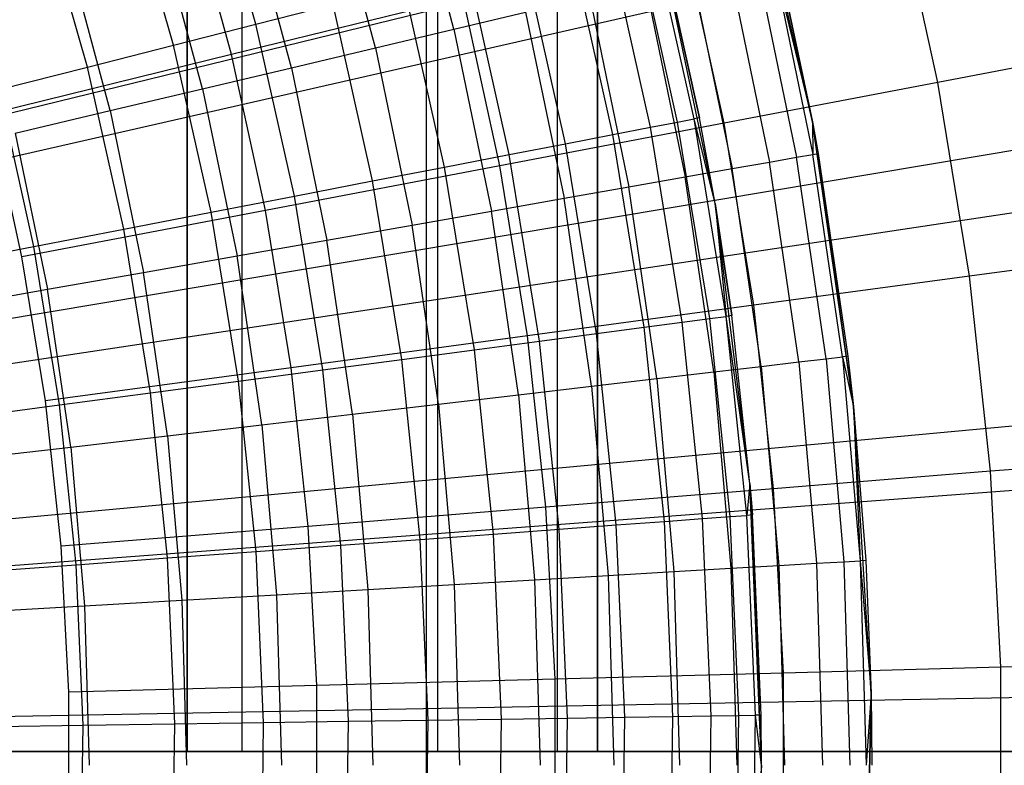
# Model space of a CAD drawing. Extents: x 0.1 to 20.1, y -10 to 10.
# Tile 91 of 127: x 11.313 to 11.76, y 0 to 0.339. Entities that reach past the tile are written whole.
import ezdxf

# ---------------------------------------------------------------- set-up
doc = ezdxf.new("R2010")
doc.units = 0
doc.header["$LTSCALE"] = 2.54
doc.layers.get('0').update_dxf_attribs({"linetype": 'CONTINUOUS'})

# ---------------------------------------------------------------- blocks, each defined once
blk = doc.blocks.new('DROPS_COLOR_E_STL')
at = {"color": 0}
for p, q in [((10.97415, 0.21414, 14.69615), (19.81281, 2.37935, 1.7)), ((10.97415, 0.21414, 14.69615), (19.81281, 2.37935, 1.7)), ((19.75406, 2.20348, 1.7), (10.93683, 0.191, 14.61615)), ((19.75406, 2.20348, 1.7), (10.93683, 0.191, 14.61615)), ((10.98758, 0.149, 14.69615), (19.96201, 1.65554, 1.7)), ((10.98758, 0.149, 14.69615), (19.96201, 1.65554, 1.7)), ((19.89174, 1.47587, 1.7), (10.94877, 0.12793, 14.61615)), ((19.89174, 1.47587, 1.7), (10.94877, 0.12793, 14.61615)), ((10.99616, 0.08304, 14.69615), (20.05734, 0.92268, 1.7)), ((10.99616, 0.08304, 14.69615), (20.05734, 0.92268, 1.7)), ((11.49786, -0.9, 26.2401), (11.49786, 0.9, 26.2401)), ((11.49786, -0.9, 26.2401), (11.49786, 0.9, 26.2401)), ((11.49786, -0.9, 18.7445), (11.49786, 0.9, 18.7445)), ((11.49786, -0.9, 18.7445), (11.49786, 0.9, 18.7445)), ((11.3893, 0.8062, 29.73915), (11.3893, 0.0062, 29.73915)), ((11.3893, 0.8062, 29.73915), (11.3893, 0.0062, 29.73915)), ((11.3893, 0.0062, 49.39841), (11.3893, 0.8062, 49.39841)), ((11.3893, 0.0062, 49.39841), (11.3893, 0.8062, 49.39841)), ((11.41416, 0.0062, 33.89674), (11.41416, 0.8062, 33.89674)), ((11.41416, 0.0062, 33.89674), (11.41416, 0.8062, 33.89674)), ((11.41416, 0.0062, 45.24082), (11.41416, 0.8062, 45.24082)), ((11.41416, 0.0062, 45.24082), (11.41416, 0.8062, 45.24082)), ((11.50305, 0.0062, 34.11134), (11.50305, 0.8062, 34.11134)), ((11.50305, 0.0062, 34.11134), (11.50305, 0.8062, 34.11134)), ((11.50305, 0.0062, 45.02621), (11.50305, 0.8062, 45.02621)), ((11.50305, 0.0062, 45.02621), (11.50305, 0.8062, 45.02621)), ((11.55727, 0.0062, 34.33721), (11.55727, 0.8062, 34.33721)), ((11.55727, 0.0062, 34.33721), (11.55727, 0.8062, 34.33721)), ((11.55727, 0.0062, 44.80035), (11.55727, 0.8062, 44.80035)), ((11.55727, 0.0062, 44.80035), (11.55727, 0.8062, 44.80035)), ((11.5755, 0.0062, 34.56878), (11.5755, 0.8062, 34.56878)), ((11.5755, 0.8062, 44.56878), (11.5755, 0.0062, 44.56878)), ((11.5755, 0.0062, 34.56878), (11.5755, 0.8062, 34.56878)), ((11.5755, 0.8062, 44.56878), (11.5755, 0.0062, 44.56878)), ((19.97465, 0.74, 1.7), (10.95595, 0.06414, 14.61615)), ((19.97465, 0.74, 1.7), (10.95595, 0.06414, 14.61615)), ((11.51033, 0.33425, 13.26145), (11.48851, 0.41569, 13.26145)), ((11.51033, 0.33425, 13.26145), (11.48851, 0.41569, 13.26145)), ((11.67311, 0.29211, 9.34871), (11.64406, 0.41936, 9.34871)), ((11.67311, 0.29211, 9.34871), (11.64406, 0.41936, 9.34871)), ((11.42044, 0.33655, 13.25862), (11.39841, 0.41347, 13.25862)), ((11.42044, 0.33655, 13.25862), (11.39841, 0.41347, 13.25862)), ((11.47473, 0.32582, 13.2874), (11.45346, 0.4052, 13.2874)), ((11.47473, 0.32582, 13.2874), (11.45346, 0.4052, 13.2874)), ((11.38309, 0.32703, 13.27597), (11.36169, 0.40177, 13.27597)), ((11.38309, 0.32703, 13.27597), (11.36169, 0.40177, 13.27597)), ((11.43653, 0.31676, 13.3091), (11.41585, 0.39394, 13.3091)), ((11.43653, 0.31676, 13.3091), (11.41585, 0.39394, 13.3091)), ((11.73001, 0.31003, 8.51436), (11.71102, 0.39708, 8.51436)), ((11.73001, 0.31003, 8.51436), (11.71102, 0.39708, 8.51436)), ((11.34399, 0.31707, 13.28854), (11.32324, 0.38953, 13.28854)), ((11.34399, 0.31707, 13.28854), (11.32324, 0.38953, 13.28854)), ((11.40938, 0.32273, 8.79935), (11.39017, 0.39255, 8.79935)), ((11.40938, 0.32273, 8.79935), (11.39017, 0.39255, 8.79935)), ((11.3962, 0.30721, 13.32627), (11.37615, 0.38205, 13.32627)), ((11.3962, 0.30721, 13.32627), (11.37615, 0.38205, 13.32627)), ((11.61187, 0.29209, 13.03248), (11.59212, 0.38031, 13.03248)), ((11.61187, 0.29209, 13.03248), (11.59212, 0.38031, 13.03248)), ((11.61935, 0.29353, 12.9909), (11.59951, 0.38219, 12.9909)), ((11.61935, 0.29353, 12.9909), (11.59951, 0.38219, 12.9909)), ((11.62186, 0.29402, 12.94871), (11.60198, 0.38282, 12.94871)), ((11.62186, 0.29402, 12.94871), (11.60198, 0.38282, 12.94871)), ((11.62886, 0.25512, 9.34871), (11.60257, 0.3805, 9.34871)), ((11.60257, 0.3805, 9.34871), (11.62186, 0.29402, 12.94871)), ((11.60257, 0.3805, 9.34871), (11.62186, 0.29402, 12.94871)), ((11.62886, 0.25512, 9.34871), (11.60257, 0.3805, 9.34871)), ((11.59953, 0.2897, 13.07283), (11.57994, 0.37721, 13.07283)), ((11.59953, 0.2897, 13.07283), (11.57994, 0.37721, 13.07283)), ((11.5825, 0.28641, 13.11137), (11.56313, 0.37292, 13.11137)), ((11.5825, 0.28641, 13.11137), (11.56313, 0.37292, 13.11137)), ((11.63297, 0.29158, 8.61447), (11.61511, 0.37344, 8.61447)), ((11.63297, 0.29158, 8.61447), (11.61511, 0.37344, 8.61447)), ((11.35426, 0.29727, 13.33869), (11.33486, 0.36969, 13.33869)), ((11.35426, 0.29727, 13.33869), (11.33486, 0.36969, 13.33869)), ((11.56103, 0.28226, 13.14754), (11.54194, 0.36752, 13.14754)), ((11.56103, 0.28226, 13.14754), (11.54194, 0.36752, 13.14754)), ((11.64711, 0.36667, 13.03772), (11.66582, 0.2761, 13.03772)), ((11.64711, 0.36667, 13.03772), (11.66582, 0.2761, 13.03772)), ((11.65442, 0.36841, 12.9935), (11.67311, 0.29211, 12.94871)), ((11.65442, 0.36841, 12.9935), (11.67311, 0.29211, 12.94871)), ((11.65442, 0.36841, 12.9935), (11.67321, 0.2774, 12.9935)), ((11.65442, 0.36841, 12.9935), (11.67321, 0.2774, 12.9935)), ((11.67311, 0.29211, 9.34871), (11.65687, 0.36899, 12.94871)), ((11.65687, 0.36899, 12.94871), (11.67311, 0.29211, 12.94871)), ((11.67311, 0.29211, 9.34871), (11.65687, 0.36899, 12.94871)), ((11.65687, 0.36899, 12.94871), (11.67311, 0.29211, 12.94871)), ((11.63503, 0.36381, 13.08083), (11.65359, 0.27394, 13.08083)), ((11.63503, 0.36381, 13.08083), (11.65359, 0.27394, 13.08083)), ((11.53544, 0.27732, 13.18081), (11.51669, 0.36108, 13.18081)), ((11.53544, 0.27732, 13.18081), (11.51669, 0.36108, 13.18081)), ((11.61833, 0.35985, 13.12227), (11.63668, 0.27096, 13.12227)), ((11.61833, 0.35985, 13.12227), (11.63668, 0.27096, 13.12227)), ((11.50609, 0.27165, 13.21069), (11.48773, 0.3537, 13.21069)), ((11.50609, 0.27165, 13.21069), (11.48773, 0.3537, 13.21069)), ((11.59721, 0.35485, 13.16153), (11.61531, 0.26719, 13.16153)), ((11.59721, 0.35485, 13.16153), (11.61531, 0.26719, 13.16153)), ((11.51448, 0.34864, 8.70955), (11.40938, 0.32273, 8.79935)), ((11.51448, 0.34864, 8.70955), (11.40938, 0.32273, 8.79935)), ((11.53115, 0.27221, 8.70955), (11.51448, 0.34864, 8.70955)), ((11.53115, 0.27221, 8.70955), (11.51448, 0.34864, 8.70955)), ((11.57196, 0.34886, 13.19811), (11.58975, 0.26268, 13.19811)), ((11.57196, 0.34886, 13.19811), (11.58975, 0.26268, 13.19811)), ((11.42044, 0.33655, 13.25862), (11.45549, 0.34549, 13.23676)), ((11.42044, 0.33655, 13.25862), (11.45549, 0.34549, 13.23676)), ((11.47343, 0.26534, 13.23676), (11.45549, 0.34549, 13.23676)), ((11.47343, 0.26534, 13.23676), (11.45549, 0.34549, 13.23676)), ((11.51033, 0.33425, 13.26145), (11.54287, 0.34197, 13.23156)), ((11.51033, 0.33425, 13.26145), (11.54287, 0.34197, 13.23156)), ((11.54287, 0.34197, 13.23156), (11.56031, 0.25749, 13.23156)), ((11.54287, 0.34197, 13.23156), (11.56031, 0.25749, 13.23156)), ((11.38309, 0.32703, 13.27597), (11.42044, 0.33655, 13.25862)), ((11.38309, 0.32703, 13.27597), (11.42044, 0.33655, 13.25862)), ((11.43791, 0.25848, 13.25862), (11.42044, 0.33655, 13.25862)), ((11.43791, 0.25848, 13.25862), (11.42044, 0.33655, 13.25862)), ((11.47473, 0.32582, 13.2874), (11.51033, 0.33425, 13.26145)), ((11.47473, 0.32582, 13.2874), (11.51033, 0.33425, 13.26145)), ((11.51033, 0.33425, 13.26145), (11.52738, 0.25168, 13.26145)), ((11.51033, 0.33425, 13.26145), (11.52738, 0.25168, 13.26145)), ((11.34399, 0.31707, 13.28854), (11.38309, 0.32703, 13.27597)), ((11.34399, 0.31707, 13.28854), (11.38309, 0.32703, 13.27597)), ((11.40007, 0.25117, 13.27597), (11.38309, 0.32703, 13.27597)), ((11.40007, 0.25117, 13.27597), (11.38309, 0.32703, 13.27597)), ((11.82204, 0.32754, 8.40946), (11.73001, 0.31003, 8.51436)), ((11.82204, 0.32754, 8.40946), (11.73001, 0.31003, 8.51436)), ((11.40938, 0.32273, 8.79935), (11.30008, 0.29579, 8.88366)), ((11.40938, 0.32273, 8.79935), (11.30008, 0.29579, 8.88366)), ((11.42482, 0.25199, 8.79935), (11.40938, 0.32273, 8.79935)), ((11.42482, 0.25199, 8.79935), (11.40938, 0.32273, 8.79935)), ((11.43653, 0.31676, 13.3091), (11.47473, 0.32582, 13.2874)), ((11.43653, 0.31676, 13.3091), (11.47473, 0.32582, 13.2874)), ((11.47473, 0.32582, 13.2874), (11.49135, 0.24533, 13.2874)), ((11.47473, 0.32582, 13.2874), (11.49135, 0.24533, 13.2874)), ((11.3037, 0.3068, 13.29616), (11.34399, 0.31707, 13.28854)), ((11.3037, 0.3068, 13.29616), (11.34399, 0.31707, 13.28854)), ((11.36045, 0.24351, 13.28854), (11.34399, 0.31707, 13.28854)), ((11.36045, 0.24351, 13.28854), (11.34399, 0.31707, 13.28854)), ((11.3962, 0.30721, 13.32627), (11.43653, 0.31676, 13.3091)), ((11.3962, 0.30721, 13.32627), (11.43653, 0.31676, 13.3091)), ((11.43653, 0.31676, 13.3091), (11.45269, 0.23852, 13.3091)), ((11.43653, 0.31676, 13.3091), (11.45269, 0.23852, 13.3091)), ((11.73001, 0.31003, 8.51436), (11.63297, 0.29158, 8.61447)), ((11.73001, 0.31003, 8.51436), (11.63297, 0.29158, 8.61447)), ((11.7443, 0.22209, 8.51436), (11.73001, 0.31003, 8.51436)), ((11.7443, 0.22209, 8.51436), (11.73001, 0.31003, 8.51436)), ((11.31964, 0.23563, 13.29616), (11.3037, 0.3068, 13.29616)), ((11.31964, 0.23563, 13.29616), (11.3037, 0.3068, 13.29616)), ((11.35426, 0.29727, 13.33869), (11.3962, 0.30721, 13.32627)), ((11.35426, 0.29727, 13.33869), (11.3962, 0.30721, 13.32627)), ((11.3962, 0.30721, 13.32627), (11.41187, 0.23132, 13.32627)), ((11.3962, 0.30721, 13.32627), (11.41187, 0.23132, 13.32627)), ((11.31423, 0.23095, 8.88366), (11.30008, 0.29579, 8.88366)), ((11.31423, 0.23095, 8.88366), (11.30008, 0.29579, 8.88366)), ((11.31123, 0.28707, 13.3462), (11.35426, 0.29727, 13.33869)), ((11.31123, 0.28707, 13.3462), (11.35426, 0.29727, 13.33869)), ((11.35426, 0.29727, 13.33869), (11.36943, 0.22383, 13.33869)), ((11.35426, 0.29727, 13.33869), (11.36943, 0.22383, 13.33869)), ((11.63297, 0.29158, 8.61447), (11.53115, 0.27221, 8.70955)), ((11.63297, 0.29158, 8.61447), (11.53115, 0.27221, 8.70955)), ((11.59953, 0.2897, 13.07283), (11.61187, 0.29209, 13.03248)), ((11.59953, 0.2897, 13.07283), (11.61187, 0.29209, 13.03248)), ((11.61187, 0.29209, 13.03248), (11.61935, 0.29353, 12.9909)), ((11.61187, 0.29209, 13.03248), (11.61935, 0.29353, 12.9909)), ((11.62641, 0.20286, 13.03248), (11.61187, 0.29209, 13.03248)), ((11.62641, 0.20286, 13.03248), (11.61187, 0.29209, 13.03248)), ((11.62186, 0.29402, 12.94871), (11.61935, 0.29353, 12.9909)), ((11.62186, 0.29402, 12.94871), (11.61935, 0.29353, 12.9909)), ((11.62886, 0.25512, 12.94871), (11.61935, 0.29353, 12.9909)), ((11.62886, 0.25512, 12.94871), (11.61935, 0.29353, 12.9909)), ((11.63396, 0.20386, 12.9909), (11.61935, 0.29353, 12.9909)), ((11.63396, 0.20386, 12.9909), (11.61935, 0.29353, 12.9909)), ((11.62886, 0.25512, 9.34871), (11.62186, 0.29402, 12.94871)), ((11.62886, 0.25512, 9.34871), (11.62186, 0.29402, 12.94871)), ((11.62886, 0.25512, 12.94871), (11.62186, 0.29402, 12.94871)), ((11.62886, 0.25512, 12.94871), (11.62186, 0.29402, 12.94871)), ((11.64641, 0.20887, 8.61447), (11.63297, 0.29158, 8.61447)), ((11.64641, 0.20887, 8.61447), (11.63297, 0.29158, 8.61447)), ((11.69168, 0.16292, 9.34871), (11.67311, 0.29211, 12.94871)), ((11.67311, 0.29211, 12.94871), (11.67569, 0.27784, 12.94871)), ((11.69168, 0.16292, 9.34871), (11.67311, 0.29211, 12.94871)), ((11.69168, 0.16292, 9.34871), (11.67311, 0.29211, 9.34871)), ((11.67311, 0.29211, 9.34871), (11.67311, 0.29211, 12.94871)), ((11.67311, 0.29211, 9.34871), (11.67311, 0.29211, 12.94871)), ((11.69168, 0.16292, 9.34871), (11.67311, 0.29211, 9.34871)), ((11.67311, 0.29211, 12.94871), (11.67569, 0.27784, 12.94871)), ((11.67311, 0.29211, 12.94871), (11.67321, 0.2774, 12.9935)), ((11.67311, 0.29211, 12.94871), (11.67321, 0.2774, 12.9935)), ((11.31123, 0.28707, 13.3462), (11.32587, 0.21615, 13.3462)), ((11.31123, 0.28707, 13.3462), (11.32587, 0.21615, 13.3462)), ((11.56103, 0.28226, 13.14754), (11.5825, 0.28641, 13.11137)), ((11.56103, 0.28226, 13.14754), (11.5825, 0.28641, 13.11137)), ((11.5825, 0.28641, 13.11137), (11.59953, 0.2897, 13.07283)), ((11.5825, 0.28641, 13.11137), (11.59953, 0.2897, 13.07283)), ((11.59675, 0.19891, 13.11137), (11.5825, 0.28641, 13.11137)), ((11.59675, 0.19891, 13.11137), (11.5825, 0.28641, 13.11137)), ((11.61394, 0.2012, 13.07283), (11.59953, 0.2897, 13.07283)), ((11.61394, 0.2012, 13.07283), (11.59953, 0.2897, 13.07283)), ((11.53544, 0.27732, 13.18081), (11.56103, 0.28226, 13.14754)), ((11.53544, 0.27732, 13.18081), (11.56103, 0.28226, 13.14754)), ((11.57507, 0.19603, 13.14754), (11.56103, 0.28226, 13.14754)), ((11.57507, 0.19603, 13.14754), (11.56103, 0.28226, 13.14754)), ((11.50609, 0.27165, 13.21069), (11.53544, 0.27732, 13.18081)), ((11.50609, 0.27165, 13.21069), (11.53544, 0.27732, 13.18081)), ((11.54924, 0.1926, 13.18081), (11.53544, 0.27732, 13.18081)), ((11.54924, 0.1926, 13.18081), (11.53544, 0.27732, 13.18081)), ((11.66582, 0.2761, 13.03772), (11.67321, 0.2774, 12.9935)), ((11.66582, 0.2761, 13.03772), (11.67321, 0.2774, 12.9935)), ((11.67321, 0.2774, 12.9935), (11.67569, 0.27784, 12.94871)), ((11.67321, 0.2774, 12.9935), (11.67569, 0.27784, 12.94871)), ((11.68668, 0.18546, 12.9935), (11.67321, 0.2774, 12.9935)), ((11.68668, 0.18546, 12.9935), (11.67321, 0.2774, 12.9935)), ((11.67569, 0.27784, 12.94871), (11.68918, 0.18575, 12.94871)), ((11.69168, 0.16292, 9.34871), (11.67569, 0.27784, 12.94871)), ((11.69168, 0.16292, 9.34871), (11.67569, 0.27784, 12.94871)), ((11.67569, 0.27784, 12.94871), (11.68918, 0.18575, 12.94871)), ((11.63668, 0.27096, 13.12227), (11.65359, 0.27394, 13.08083)), ((11.63668, 0.27096, 13.12227), (11.65359, 0.27394, 13.08083)), ((11.65359, 0.27394, 13.08083), (11.66582, 0.2761, 13.03772)), ((11.65359, 0.27394, 13.08083), (11.66582, 0.2761, 13.03772)), ((11.66689, 0.18314, 13.08083), (11.65359, 0.27394, 13.08083)), ((11.66689, 0.18314, 13.08083), (11.65359, 0.27394, 13.08083)), ((11.67922, 0.18458, 13.03772), (11.66582, 0.2761, 13.03772)), ((11.67922, 0.18458, 13.03772), (11.66582, 0.2761, 13.03772)), ((11.53115, 0.27221, 8.70955), (11.42482, 0.25199, 8.79935)), ((11.53115, 0.27221, 8.70955), (11.42482, 0.25199, 8.79935)), ((11.47343, 0.26534, 13.23676), (11.50609, 0.27165, 13.21069)), ((11.47343, 0.26534, 13.23676), (11.50609, 0.27165, 13.21069)), ((11.51961, 0.18866, 13.21069), (11.50609, 0.27165, 13.21069)), ((11.51961, 0.18866, 13.21069), (11.50609, 0.27165, 13.21069)), ((11.5437, 0.195, 8.70955), (11.53115, 0.27221, 8.70955)), ((11.5437, 0.195, 8.70955), (11.53115, 0.27221, 8.70955)), ((11.61531, 0.26719, 13.16153), (11.63668, 0.27096, 13.12227)), ((11.61531, 0.26719, 13.16153), (11.63668, 0.27096, 13.12227)), ((11.64984, 0.18115, 13.12227), (11.63668, 0.27096, 13.12227)), ((11.64984, 0.18115, 13.12227), (11.63668, 0.27096, 13.12227)), ((11.43791, 0.25848, 13.25862), (11.47343, 0.26534, 13.23676)), ((11.43791, 0.25848, 13.25862), (11.47343, 0.26534, 13.23676)), ((11.48663, 0.18428, 13.23676), (11.47343, 0.26534, 13.23676)), ((11.48663, 0.18428, 13.23676), (11.47343, 0.26534, 13.23676)), ((11.58975, 0.26268, 13.19811), (11.61531, 0.26719, 13.16153)), ((11.58975, 0.26268, 13.19811), (11.61531, 0.26719, 13.16153)), ((11.62829, 0.17863, 13.16153), (11.61531, 0.26719, 13.16153)), ((11.62829, 0.17863, 13.16153), (11.61531, 0.26719, 13.16153)), ((11.56031, 0.25749, 13.23156), (11.58975, 0.26268, 13.19811)), ((11.56031, 0.25749, 13.23156), (11.58975, 0.26268, 13.19811)), ((11.6025, 0.17562, 13.19811), (11.58975, 0.26268, 13.19811)), ((11.6025, 0.17562, 13.19811), (11.58975, 0.26268, 13.19811)), ((11.40007, 0.25117, 13.27597), (11.43791, 0.25848, 13.25862)), ((11.40007, 0.25117, 13.27597), (11.43791, 0.25848, 13.25862)), ((11.45078, 0.17951, 13.25862), (11.43791, 0.25848, 13.25862)), ((11.45078, 0.17951, 13.25862), (11.43791, 0.25848, 13.25862)), ((11.52738, 0.25168, 13.26145), (11.56031, 0.25749, 13.23156)), ((11.52738, 0.25168, 13.26145), (11.56031, 0.25749, 13.23156)), ((11.57282, 0.17215, 13.23156), (11.56031, 0.25749, 13.23156)), ((11.57282, 0.17215, 13.23156), (11.56031, 0.25749, 13.23156)), ((11.64471, 0.128, 9.34871), (11.62886, 0.25512, 9.34871)), ((11.62886, 0.25512, 9.34871), (11.62886, 0.25512, 12.94871)), ((11.62886, 0.25512, 9.34871), (11.62886, 0.25512, 12.94871)), ((11.62886, 0.25512, 9.34871), (11.63649, 0.2042, 12.94871)), ((11.63649, 0.2042, 12.94871), (11.62886, 0.25512, 12.94871)), ((11.62886, 0.25512, 9.34871), (11.63649, 0.2042, 12.94871)), ((11.64471, 0.128, 9.34871), (11.62886, 0.25512, 9.34871)), ((11.62886, 0.25512, 12.94871), (11.63396, 0.20386, 12.9909)), ((11.63649, 0.2042, 12.94871), (11.62886, 0.25512, 12.94871)), ((11.62886, 0.25512, 12.94871), (11.63396, 0.20386, 12.9909)), ((11.42482, 0.25199, 8.79935), (11.31423, 0.23095, 8.88366)), ((11.42482, 0.25199, 8.79935), (11.31423, 0.23095, 8.88366)), ((11.36045, 0.24351, 13.28854), (11.40007, 0.25117, 13.27597)), ((11.36045, 0.24351, 13.28854), (11.40007, 0.25117, 13.27597)), ((11.41257, 0.17444, 13.27597), (11.40007, 0.25117, 13.27597)), ((11.41257, 0.17444, 13.27597), (11.40007, 0.25117, 13.27597)), ((11.43644, 0.18051, 8.79935), (11.42482, 0.25199, 8.79935)), ((11.43644, 0.18051, 8.79935), (11.42482, 0.25199, 8.79935)), ((11.49135, 0.24533, 13.2874), (11.52738, 0.25168, 13.26145)), ((11.49135, 0.24533, 13.2874), (11.52738, 0.25168, 13.26145)), ((11.5396, 0.16826, 13.26145), (11.52738, 0.25168, 13.26145)), ((11.5396, 0.16826, 13.26145), (11.52738, 0.25168, 13.26145)), ((11.31964, 0.23563, 13.29616), (11.36045, 0.24351, 13.28854)), ((11.31964, 0.23563, 13.29616), (11.36045, 0.24351, 13.28854)), ((11.37257, 0.16912, 13.28854), (11.36045, 0.24351, 13.28854)), ((11.37257, 0.16912, 13.28854), (11.36045, 0.24351, 13.28854)), ((11.45269, 0.23852, 13.3091), (11.49135, 0.24533, 13.2874)), ((11.45269, 0.23852, 13.3091), (11.49135, 0.24533, 13.2874)), ((11.50326, 0.16402, 13.2874), (11.49135, 0.24533, 13.2874)), ((11.50326, 0.16402, 13.2874), (11.49135, 0.24533, 13.2874)), ((11.41187, 0.23132, 13.32627), (11.45269, 0.23852, 13.3091)), ((11.41187, 0.23132, 13.32627), (11.45269, 0.23852, 13.3091)), ((11.46427, 0.15946, 13.3091), (11.45269, 0.23852, 13.3091)), ((11.46427, 0.15946, 13.3091), (11.45269, 0.23852, 13.3091)), ((11.27821, 0.22763, 13.29872), (11.31964, 0.23563, 13.29616)), ((11.27821, 0.22763, 13.29872), (11.31964, 0.23563, 13.29616)), ((11.33136, 0.16364, 13.29616), (11.31964, 0.23563, 13.29616)), ((11.33136, 0.16364, 13.29616), (11.31964, 0.23563, 13.29616)), ((11.83714, 0.23463, 8.40946), (11.7443, 0.22209, 8.51436)), ((11.83714, 0.23463, 8.40946), (11.7443, 0.22209, 8.51436)), ((11.32488, 0.16544, 8.88366), (11.31423, 0.23095, 8.88366)), ((11.32488, 0.16544, 8.88366), (11.31423, 0.23095, 8.88366)), ((11.36943, 0.22383, 13.33869), (11.41187, 0.23132, 13.32627)), ((11.36943, 0.22383, 13.33869), (11.41187, 0.23132, 13.32627)), ((11.4231, 0.15465, 13.32627), (11.41187, 0.23132, 13.32627)), ((11.4231, 0.15465, 13.32627), (11.41187, 0.23132, 13.32627)), ((11.32587, 0.21615, 13.3462), (11.36943, 0.22383, 13.33869)), ((11.32587, 0.21615, 13.3462), (11.36943, 0.22383, 13.33869)), ((11.38029, 0.14964, 13.33869), (11.36943, 0.22383, 13.33869)), ((11.38029, 0.14964, 13.33869), (11.36943, 0.22383, 13.33869)), ((11.7443, 0.22209, 8.51436), (11.64641, 0.20887, 8.61447)), ((11.7443, 0.22209, 8.51436), (11.64641, 0.20887, 8.61447)), ((11.75385, 0.13351, 8.51436), (11.7443, 0.22209, 8.51436)), ((11.75385, 0.13351, 8.51436), (11.7443, 0.22209, 8.51436)), ((11.28177, 0.20838, 13.34871), (11.32587, 0.21615, 13.3462)), ((11.28177, 0.20838, 13.34871), (11.32587, 0.21615, 13.3462)), ((11.33637, 0.14451, 13.3462), (11.32587, 0.21615, 13.3462)), ((11.33637, 0.14451, 13.3462), (11.32587, 0.21615, 13.3462)), ((11.64641, 0.20887, 8.61447), (11.5437, 0.195, 8.70955)), ((11.64641, 0.20887, 8.61447), (11.5437, 0.195, 8.70955)), ((11.65539, 0.12556, 8.61447), (11.64641, 0.20887, 8.61447)), ((11.65539, 0.12556, 8.61447), (11.64641, 0.20887, 8.61447)), ((11.59675, 0.19891, 13.11137), (11.61394, 0.2012, 13.07283)), ((11.59675, 0.19891, 13.11137), (11.61394, 0.2012, 13.07283)), ((11.61394, 0.2012, 13.07283), (11.62641, 0.20286, 13.03248)), ((11.61394, 0.2012, 13.07283), (11.62641, 0.20286, 13.03248)), ((11.62314, 0.112, 13.07283), (11.61394, 0.2012, 13.07283)), ((11.62314, 0.112, 13.07283), (11.61394, 0.2012, 13.07283)), ((11.62641, 0.20286, 13.03248), (11.63396, 0.20386, 12.9909)), ((11.62641, 0.20286, 13.03248), (11.63396, 0.20386, 12.9909)), ((11.63568, 0.11292, 13.03248), (11.62641, 0.20286, 13.03248)), ((11.63568, 0.11292, 13.03248), (11.62641, 0.20286, 13.03248)), ((11.63649, 0.2042, 12.94871), (11.63396, 0.20386, 12.9909)), ((11.63649, 0.2042, 12.94871), (11.63396, 0.20386, 12.9909)), ((11.64471, 0.128, 12.94871), (11.63396, 0.20386, 12.9909)), ((11.64471, 0.128, 12.94871), (11.63396, 0.20386, 12.9909)), ((11.64328, 0.11348, 12.9909), (11.63396, 0.20386, 12.9909)), ((11.64328, 0.11348, 12.9909), (11.63396, 0.20386, 12.9909)), ((11.64471, 0.128, 9.34871), (11.63649, 0.2042, 12.94871)), ((11.64471, 0.128, 9.34871), (11.63649, 0.2042, 12.94871)), ((11.64471, 0.128, 12.94871), (11.63649, 0.2042, 12.94871)), ((11.64471, 0.128, 12.94871), (11.63649, 0.2042, 12.94871)), ((11.57507, 0.19603, 13.14754), (11.59675, 0.19891, 13.11137)), ((11.57507, 0.19603, 13.14754), (11.59675, 0.19891, 13.11137)), ((11.60584, 0.11073, 13.11137), (11.59675, 0.19891, 13.11137)), ((11.60584, 0.11073, 13.11137), (11.59675, 0.19891, 13.11137)), ((11.5437, 0.195, 8.70955), (11.43644, 0.18051, 8.79935)), ((11.5437, 0.195, 8.70955), (11.43644, 0.18051, 8.79935)), ((11.51961, 0.18866, 13.21069), (11.54924, 0.1926, 13.18081)), ((11.51961, 0.18866, 13.21069), (11.54924, 0.1926, 13.18081)), ((11.55209, 0.11722, 8.70955), (11.5437, 0.195, 8.70955)), ((11.55209, 0.11722, 8.70955), (11.5437, 0.195, 8.70955)), ((11.54924, 0.1926, 13.18081), (11.57507, 0.19603, 13.14754)), ((11.54924, 0.1926, 13.18081), (11.57507, 0.19603, 13.14754)), ((11.55804, 0.10722, 13.18081), (11.54924, 0.1926, 13.18081)), ((11.55804, 0.10722, 13.18081), (11.54924, 0.1926, 13.18081)), ((11.58404, 0.10913, 13.14754), (11.57507, 0.19603, 13.14754)), ((11.58404, 0.10913, 13.14754), (11.57507, 0.19603, 13.14754)), ((11.48663, 0.18428, 13.23676), (11.51961, 0.18866, 13.21069)), ((11.48663, 0.18428, 13.23676), (11.51961, 0.18866, 13.21069)), ((11.52824, 0.10502, 13.21069), (11.51961, 0.18866, 13.21069)), ((11.52824, 0.10502, 13.21069), (11.51961, 0.18866, 13.21069)), ((10.99985, 0.01663, 14.69615), (20.09829, 0.18479, 1.7)), ((10.99985, 0.01663, 14.69615), (20.09829, 0.18479, 1.7)), ((11.45078, 0.17951, 13.25862), (11.48663, 0.18428, 13.23676)), ((11.45078, 0.17951, 13.25862), (11.48663, 0.18428, 13.23676)), ((11.49506, 0.10258, 13.23676), (11.48663, 0.18428, 13.23676)), ((11.49506, 0.10258, 13.23676), (11.48663, 0.18428, 13.23676)), ((11.66689, 0.18314, 13.08083), (11.67922, 0.18458, 13.03772)), ((11.66689, 0.18314, 13.08083), (11.67922, 0.18458, 13.03772)), ((11.67922, 0.18458, 13.03772), (11.68668, 0.18546, 12.9935)), ((11.67922, 0.18458, 13.03772), (11.68668, 0.18546, 12.9935)), ((11.67922, 0.18458, 13.03772), (11.68728, 0.09245, 13.03772)), ((11.67922, 0.18458, 13.03772), (11.68728, 0.09245, 13.03772)), ((11.68918, 0.18575, 12.94871), (11.68668, 0.18546, 12.9935)), ((11.68918, 0.18575, 12.94871), (11.68668, 0.18546, 12.9935)), ((11.68668, 0.18546, 12.9935), (11.69168, 0.16292, 12.94871)), ((11.68668, 0.18546, 12.9935), (11.69168, 0.16292, 12.94871)), ((11.68668, 0.18546, 12.9935), (11.69478, 0.09289, 12.9935)), ((11.68668, 0.18546, 12.9935), (11.69478, 0.09289, 12.9935)), ((11.68918, 0.18575, 12.94871), (11.69168, 0.16292, 9.34871)), ((11.68918, 0.18575, 12.94871), (11.69168, 0.16292, 9.34871)), ((11.68918, 0.18575, 12.94871), (11.69168, 0.16292, 12.94871)), ((11.68918, 0.18575, 12.94871), (11.69168, 0.16292, 12.94871)), ((11.43644, 0.18051, 8.79935), (11.32488, 0.16544, 8.88366)), ((11.43644, 0.18051, 8.79935), (11.32488, 0.16544, 8.88366)), ((11.41257, 0.17444, 13.27597), (11.45078, 0.17951, 13.25862)), ((11.41257, 0.17444, 13.27597), (11.45078, 0.17951, 13.25862)), ((11.4442, 0.10851, 8.79935), (11.43644, 0.18051, 8.79935)), ((11.4442, 0.10851, 8.79935), (11.43644, 0.18051, 8.79935)), ((11.45898, 0.09993, 13.25862), (11.45078, 0.17951, 13.25862)), ((11.45898, 0.09993, 13.25862), (11.45078, 0.17951, 13.25862)), ((11.62829, 0.17863, 13.16153), (11.64984, 0.18115, 13.12227)), ((11.62829, 0.17863, 13.16153), (11.64984, 0.18115, 13.12227)), ((11.64984, 0.18115, 13.12227), (11.66689, 0.18314, 13.08083)), ((11.64984, 0.18115, 13.12227), (11.66689, 0.18314, 13.08083)), ((11.64984, 0.18115, 13.12227), (11.65775, 0.09073, 13.12227)), ((11.64984, 0.18115, 13.12227), (11.65775, 0.09073, 13.12227)), ((11.66689, 0.18314, 13.08083), (11.67488, 0.09173, 13.08083)), ((11.66689, 0.18314, 13.08083), (11.67488, 0.09173, 13.08083)), ((11.37257, 0.16912, 13.28854), (11.41257, 0.17444, 13.27597)), ((11.37257, 0.16912, 13.28854), (11.41257, 0.17444, 13.27597)), ((11.42055, 0.0971, 13.27597), (11.41257, 0.17444, 13.27597)), ((11.42055, 0.0971, 13.27597), (11.41257, 0.17444, 13.27597)), ((11.57282, 0.17215, 13.23156), (11.6025, 0.17562, 13.19811)), ((11.57282, 0.17215, 13.23156), (11.6025, 0.17562, 13.19811)), ((11.6025, 0.17562, 13.19811), (11.62829, 0.17863, 13.16153)), ((11.6025, 0.17562, 13.19811), (11.62829, 0.17863, 13.16153)), ((11.6025, 0.17562, 13.19811), (11.61017, 0.08796, 13.19811)), ((11.6025, 0.17562, 13.19811), (11.61017, 0.08796, 13.19811)), ((11.62829, 0.17863, 13.16153), (11.63609, 0.08947, 13.16153)), ((11.62829, 0.17863, 13.16153), (11.63609, 0.08947, 13.16153)), ((11.5396, 0.16826, 13.26145), (11.57282, 0.17215, 13.23156)), ((11.5396, 0.16826, 13.26145), (11.57282, 0.17215, 13.23156)), ((11.57282, 0.17215, 13.23156), (11.58033, 0.08622, 13.23156)), ((11.57282, 0.17215, 13.23156), (11.58033, 0.08622, 13.23156)), ((11.33199, 0.09946, 8.88366), (11.32488, 0.16544, 8.88366)), ((11.33199, 0.09946, 8.88366), (11.32488, 0.16544, 8.88366)), ((11.33136, 0.16364, 13.29616), (11.37257, 0.16912, 13.28854)), ((11.33136, 0.16364, 13.29616), (11.37257, 0.16912, 13.28854)), ((11.3803, 0.09415, 13.28854), (11.37257, 0.16912, 13.28854)), ((11.3803, 0.09415, 13.28854), (11.37257, 0.16912, 13.28854)), ((11.50326, 0.16402, 13.2874), (11.5396, 0.16826, 13.26145)), ((11.50326, 0.16402, 13.2874), (11.5396, 0.16826, 13.26145)), ((11.5396, 0.16826, 13.26145), (11.54694, 0.08427, 13.26145)), ((11.5396, 0.16826, 13.26145), (11.54694, 0.08427, 13.26145)), ((11.28954, 0.15809, 13.29872), (11.33136, 0.16364, 13.29616)), ((11.28954, 0.15809, 13.29872), (11.33136, 0.16364, 13.29616)), ((11.33884, 0.0911, 13.29616), (11.33136, 0.16364, 13.29616)), ((11.33884, 0.0911, 13.29616), (11.33136, 0.16364, 13.29616)), ((11.46427, 0.15946, 13.3091), (11.50326, 0.16402, 13.2874)), ((11.46427, 0.15946, 13.3091), (11.50326, 0.16402, 13.2874)), ((11.50326, 0.16402, 13.2874), (11.51042, 0.08215, 13.2874)), ((11.50326, 0.16402, 13.2874), (11.51042, 0.08215, 13.2874)), ((11.69168, 0.16292, 9.34871), (11.69729, 0.09303, 12.94871)), ((11.69967, 0.03264, 9.34871), (11.69168, 0.16292, 9.34871)), ((11.69168, 0.16292, 12.94871), (11.69168, 0.16292, 9.34871)), ((11.69168, 0.16292, 12.94871), (11.69168, 0.16292, 9.34871)), ((11.69168, 0.16292, 12.94871), (11.69729, 0.09303, 12.94871)), ((11.69168, 0.16292, 9.34871), (11.69729, 0.09303, 12.94871)), ((11.69967, 0.03264, 9.34871), (11.69168, 0.16292, 9.34871)), ((11.69168, 0.16292, 12.94871), (11.69729, 0.09303, 12.94871)), ((11.69168, 0.16292, 12.94871), (11.69478, 0.09289, 12.9935)), ((11.69168, 0.16292, 12.94871), (11.69478, 0.09289, 12.9935)), ((11.4231, 0.15465, 13.32627), (11.46427, 0.15946, 13.3091)), ((11.4231, 0.15465, 13.32627), (11.46427, 0.15946, 13.3091)), ((11.46427, 0.15946, 13.3091), (11.47123, 0.07987, 13.3091)), ((11.46427, 0.15946, 13.3091), (11.47123, 0.07987, 13.3091)), ((11.38029, 0.14964, 13.33869), (11.4231, 0.15465, 13.32627)), ((11.38029, 0.14964, 13.33869), (11.4231, 0.15465, 13.32627)), ((11.4231, 0.15465, 13.32627), (11.42986, 0.07746, 13.32627)), ((11.4231, 0.15465, 13.32627), (11.42986, 0.07746, 13.32627)), ((11.33637, 0.14451, 13.3462), (11.38029, 0.14964, 13.33869)), ((11.33637, 0.14451, 13.3462), (11.38029, 0.14964, 13.33869)), ((11.38029, 0.14964, 13.33869), (11.38683, 0.07495, 13.33869)), ((11.38029, 0.14964, 13.33869), (11.38683, 0.07495, 13.33869)), ((11.29189, 0.13931, 13.34871), (11.33637, 0.14451, 13.3462)), ((11.29189, 0.13931, 13.34871), (11.33637, 0.14451, 13.3462)), ((11.33637, 0.14451, 13.3462), (11.34268, 0.07238, 13.3462)), ((11.33637, 0.14451, 13.3462), (11.34268, 0.07238, 13.3462)), ((11.84723, 0.14105, 8.40946), (11.75385, 0.13351, 8.51436)), ((11.84723, 0.14105, 8.40946), (11.75385, 0.13351, 8.51436)), ((11.75385, 0.13351, 8.51436), (11.65539, 0.12556, 8.61447)), ((11.75385, 0.13351, 8.51436), (11.65539, 0.12556, 8.61447)), ((11.75863, 0.04455, 8.51436), (11.75385, 0.13351, 8.51436)), ((11.75863, 0.04455, 8.51436), (11.75385, 0.13351, 8.51436)), ((11.65539, 0.12556, 8.61447), (11.55209, 0.11722, 8.70955)), ((11.65539, 0.12556, 8.61447), (11.55209, 0.11722, 8.70955)), ((11.64471, 0.128, 12.94871), (11.64328, 0.11348, 12.9909)), ((11.64471, 0.128, 12.94871), (11.64328, 0.11348, 12.9909)), ((11.65, 0, 9.34871), (11.64471, 0.128, 9.34871)), ((11.64471, 0.128, 9.34871), (11.64471, 0.128, 12.94871)), ((11.64471, 0.128, 9.34871), (11.64471, 0.128, 12.94871)), ((11.64471, 0.128, 9.34871), (11.64583, 0.11367, 12.94871)), ((11.64583, 0.11367, 12.94871), (11.64471, 0.128, 12.94871)), ((11.64471, 0.128, 9.34871), (11.64583, 0.11367, 12.94871)), ((11.65, 0, 9.34871), (11.64471, 0.128, 9.34871)), ((11.64583, 0.11367, 12.94871), (11.64471, 0.128, 12.94871)), ((11.65989, 0.04189, 8.61447), (11.65539, 0.12556, 8.61447)), ((11.65989, 0.04189, 8.61447), (11.65539, 0.12556, 8.61447)), ((11.55209, 0.11722, 8.70955), (11.4442, 0.10851, 8.79935)), ((11.55209, 0.11722, 8.70955), (11.4442, 0.10851, 8.79935)), ((11.55629, 0.03911, 8.70955), (11.55209, 0.11722, 8.70955)), ((11.55629, 0.03911, 8.70955), (11.55209, 0.11722, 8.70955)), ((11.60584, 0.11073, 13.11137), (11.62314, 0.112, 13.07283)), ((11.60584, 0.11073, 13.11137), (11.62314, 0.112, 13.07283)), ((11.62314, 0.112, 13.07283), (11.63568, 0.11292, 13.03248)), ((11.62314, 0.112, 13.07283), (11.63568, 0.11292, 13.03248)), ((11.62709, 0.02242, 13.07283), (11.62314, 0.112, 13.07283)), ((11.62709, 0.02242, 13.07283), (11.62314, 0.112, 13.07283)), ((11.63568, 0.11292, 13.03248), (11.64328, 0.11348, 12.9909)), ((11.63568, 0.11292, 13.03248), (11.64328, 0.11348, 12.9909)), ((11.63966, 0.0226, 13.03248), (11.63568, 0.11292, 13.03248)), ((11.63966, 0.0226, 13.03248), (11.63568, 0.11292, 13.03248)), ((11.64583, 0.11367, 12.94871), (11.64328, 0.11348, 12.9909)), ((11.64583, 0.11367, 12.94871), (11.64328, 0.11348, 12.9909)), ((11.64728, 0.02272, 12.9909), (11.64328, 0.11348, 12.9909)), ((11.64728, 0.02272, 12.9909), (11.64328, 0.11348, 12.9909)), ((11.65, 0, 9.34871), (11.64583, 0.11367, 12.94871)), ((11.65, 0, 9.34871), (11.64583, 0.11367, 12.94871)), ((11.64983, 0.02275, 12.94871), (11.64583, 0.11367, 12.94871)), ((11.64983, 0.02275, 12.94871), (11.64583, 0.11367, 12.94871)), ((11.4442, 0.10851, 8.79935), (11.33199, 0.09946, 8.88366)), ((11.4442, 0.10851, 8.79935), (11.33199, 0.09946, 8.88366)), ((11.44809, 0.03621, 8.79935), (11.4442, 0.10851, 8.79935)), ((11.44809, 0.03621, 8.79935), (11.4442, 0.10851, 8.79935)), ((11.55804, 0.10722, 13.18081), (11.58404, 0.10913, 13.14754)), ((11.55804, 0.10722, 13.18081), (11.58404, 0.10913, 13.14754)), ((11.58404, 0.10913, 13.14754), (11.60584, 0.11073, 13.11137)), ((11.58404, 0.10913, 13.14754), (11.60584, 0.11073, 13.11137)), ((11.58788, 0.02184, 13.14754), (11.58404, 0.10913, 13.14754)), ((11.58788, 0.02184, 13.14754), (11.58404, 0.10913, 13.14754)), ((11.60975, 0.02217, 13.11137), (11.60584, 0.11073, 13.11137)), ((11.60975, 0.02217, 13.11137), (11.60584, 0.11073, 13.11137)), ((11.49506, 0.10258, 13.23676), (11.52824, 0.10502, 13.21069)), ((11.49506, 0.10258, 13.23676), (11.52824, 0.10502, 13.21069)), ((11.52824, 0.10502, 13.21069), (11.55804, 0.10722, 13.18081)), ((11.52824, 0.10502, 13.21069), (11.55804, 0.10722, 13.18081)), ((11.53194, 0.02102, 13.21069), (11.52824, 0.10502, 13.21069)), ((11.53194, 0.02102, 13.21069), (11.52824, 0.10502, 13.21069)), ((11.56182, 0.02146, 13.18081), (11.55804, 0.10722, 13.18081)), ((11.56182, 0.02146, 13.18081), (11.55804, 0.10722, 13.18081)), ((11.33555, 0.03318, 8.88366), (11.33199, 0.09946, 8.88366)), ((11.33555, 0.03318, 8.88366), (11.33199, 0.09946, 8.88366)), ((11.42055, 0.0971, 13.27597), (11.45898, 0.09993, 13.25862)), ((11.42055, 0.0971, 13.27597), (11.45898, 0.09993, 13.25862)), ((11.45898, 0.09993, 13.25862), (11.49506, 0.10258, 13.23676)), ((11.45898, 0.09993, 13.25862), (11.49506, 0.10258, 13.23676)), ((11.46251, 0.02, 13.25862), (11.45898, 0.09993, 13.25862)), ((11.46251, 0.02, 13.25862), (11.45898, 0.09993, 13.25862)), ((11.49867, 0.02053, 13.23676), (11.49506, 0.10258, 13.23676)), ((11.49867, 0.02053, 13.23676), (11.49506, 0.10258, 13.23676)), ((11.33884, 0.0911, 13.29616), (11.3803, 0.09415, 13.28854)), ((11.33884, 0.0911, 13.29616), (11.3803, 0.09415, 13.28854)), ((11.3803, 0.09415, 13.28854), (11.42055, 0.0971, 13.27597)), ((11.3803, 0.09415, 13.28854), (11.42055, 0.0971, 13.27597)), ((11.38362, 0.01885, 13.28854), (11.3803, 0.09415, 13.28854)), ((11.38362, 0.01885, 13.28854), (11.3803, 0.09415, 13.28854)), ((11.42397, 0.01944, 13.27597), (11.42055, 0.0971, 13.27597)), ((11.42397, 0.01944, 13.27597), (11.42055, 0.0971, 13.27597)), ((11.29677, 0.088, 13.29872), (11.33884, 0.0911, 13.29616)), ((11.29677, 0.088, 13.29872), (11.33884, 0.0911, 13.29616)), ((11.34205, 0.01824, 13.29616), (11.33884, 0.0911, 13.29616)), ((11.34205, 0.01824, 13.29616), (11.33884, 0.0911, 13.29616)), ((11.61017, 0.08796, 13.19811), (11.63609, 0.08947, 13.16153)), ((11.61017, 0.08796, 13.19811), (11.63609, 0.08947, 13.16153)), ((11.63609, 0.08947, 13.16153), (11.65775, 0.09073, 13.12227)), ((11.63609, 0.08947, 13.16153), (11.65775, 0.09073, 13.12227)), ((11.63609, 0.08947, 13.16153), (11.63869, 0, 13.16153)), ((11.63609, 0.08947, 13.16153), (11.63869, 0, 13.16153)), ((11.65775, 0.09073, 13.12227), (11.67488, 0.09173, 13.08083)), ((11.65775, 0.09073, 13.12227), (11.67488, 0.09173, 13.08083)), ((11.65775, 0.09073, 13.12227), (11.66039, 0, 13.12227)), ((11.65775, 0.09073, 13.12227), (11.66039, 0, 13.12227)), ((11.67488, 0.09173, 13.08083), (11.68728, 0.09245, 13.03772)), ((11.67488, 0.09173, 13.08083), (11.68728, 0.09245, 13.03772)), ((11.67488, 0.09173, 13.08083), (11.67755, 0, 13.08083)), ((11.67488, 0.09173, 13.08083), (11.67755, 0, 13.08083)), ((11.68728, 0.09245, 13.03772), (11.69478, 0.09289, 12.9935)), ((11.68728, 0.09245, 13.03772), (11.69478, 0.09289, 12.9935)), ((11.68728, 0.09245, 13.03772), (11.68997, 0, 13.03772)), ((11.68728, 0.09245, 13.03772), (11.68997, 0, 13.03772)), ((11.69729, 0.09303, 12.94871), (11.69478, 0.09289, 12.9935)), ((11.69729, 0.09303, 12.94871), (11.69478, 0.09289, 12.9935)), ((11.69478, 0.09289, 12.9935), (11.69967, 0.03264, 12.94871)), ((11.69478, 0.09289, 12.9935), (11.69967, 0.03264, 12.94871)), ((11.69478, 0.09289, 12.9935), (11.69748, 0, 12.9935)), ((11.69478, 0.09289, 12.9935), (11.69748, 0, 12.9935)), ((11.69729, 0.09303, 12.94871), (11.69967, 0.03264, 9.34871)), ((11.69729, 0.09303, 12.94871), (11.69967, 0.03264, 9.34871)), ((11.69729, 0.09303, 12.94871), (11.69967, 0.03264, 12.94871)), ((11.69729, 0.09303, 12.94871), (11.69967, 0.03264, 12.94871)), ((11.54694, 0.08427, 13.26145), (11.58033, 0.08622, 13.23156)), ((11.54694, 0.08427, 13.26145), (11.58033, 0.08622, 13.23156)), ((11.58033, 0.08622, 13.23156), (11.61017, 0.08796, 13.19811)), ((11.58033, 0.08622, 13.23156), (11.61017, 0.08796, 13.19811)), ((11.58033, 0.08622, 13.23156), (11.58284, 0, 13.23156)), ((11.58033, 0.08622, 13.23156), (11.58284, 0, 13.23156)), ((11.61017, 0.08796, 13.19811), (11.61273, 0, 13.19811)), ((11.61017, 0.08796, 13.19811), (11.61273, 0, 13.19811)), ((11.47123, 0.07987, 13.3091), (11.51042, 0.08215, 13.2874)), ((11.47123, 0.07987, 13.3091), (11.51042, 0.08215, 13.2874)), ((11.51042, 0.08215, 13.2874), (11.54694, 0.08427, 13.26145)), ((11.51042, 0.08215, 13.2874), (11.54694, 0.08427, 13.26145)), ((11.51042, 0.08215, 13.2874), (11.51281, 0, 13.2874)), ((11.51042, 0.08215, 13.2874), (11.51281, 0, 13.2874)), ((11.54694, 0.08427, 13.26145), (11.5494, 0, 13.26145)), ((11.54694, 0.08427, 13.26145), (11.5494, 0, 13.26145)), ((11.38683, 0.07495, 13.33869), (11.42986, 0.07746, 13.32627)), ((11.38683, 0.07495, 13.33869), (11.42986, 0.07746, 13.32627)), ((11.42986, 0.07746, 13.32627), (11.47123, 0.07987, 13.3091)), ((11.42986, 0.07746, 13.32627), (11.47123, 0.07987, 13.3091)), ((11.42986, 0.07746, 13.32627), (11.43211, 0, 13.32627)), ((11.42986, 0.07746, 13.32627), (11.43211, 0, 13.32627)), ((11.47123, 0.07987, 13.3091), (11.47355, 0, 13.3091)), ((11.47123, 0.07987, 13.3091), (11.47355, 0, 13.3091)), ((11.29797, 0.06977, 13.34871), (11.34268, 0.07238, 13.3462)), ((11.29797, 0.06977, 13.34871), (11.34268, 0.07238, 13.3462)), ((11.34268, 0.07238, 13.3462), (11.38683, 0.07495, 13.33869)), ((11.34268, 0.07238, 13.3462), (11.38683, 0.07495, 13.33869)), ((11.34268, 0.07238, 13.3462), (11.34479, 0, 13.3462)), ((11.34268, 0.07238, 13.3462), (11.34479, 0, 13.3462)), ((11.38683, 0.07495, 13.33869), (11.38901, 0, 13.33869)), ((11.38683, 0.07495, 13.33869), (11.38901, 0, 13.33869)), ((11.85228, 0.04706, 8.40946), (11.75863, 0.04455, 8.51436)), ((11.85228, 0.04706, 8.40946), (11.75863, 0.04455, 8.51436)), ((11.65989, 0.04189, 8.61447), (11.55629, 0.03911, 8.70955)), ((11.65989, 0.04189, 8.61447), (11.55629, 0.03911, 8.70955)), ((11.75863, 0.04455, 8.51436), (11.65989, 0.04189, 8.61447)), ((11.75863, 0.04455, 8.51436), (11.65989, 0.04189, 8.61447)), ((11.65989, -0.04189, 8.61447), (11.65989, 0.04189, 8.61447)), ((11.65989, -0.04189, 8.61447), (11.65989, 0.04189, 8.61447)), ((11.75863, -0.04455, 8.51436), (11.75863, 0.04455, 8.51436)), ((11.75863, -0.04455, 8.51436), (11.75863, 0.04455, 8.51436)), ((11.44809, 0.03621, 8.79935), (11.33555, 0.03318, 8.88366)), ((11.44809, 0.03621, 8.79935), (11.33555, 0.03318, 8.88366)), ((11.55629, 0.03911, 8.70955), (11.44809, 0.03621, 8.79935)), ((11.55629, 0.03911, 8.70955), (11.44809, 0.03621, 8.79935)), ((11.44809, -0.03621, 8.79935), (11.44809, 0.03621, 8.79935)), ((11.44809, -0.03621, 8.79935), (11.44809, 0.03621, 8.79935)), ((11.55629, -0.03911, 8.70955), (11.55629, 0.03911, 8.70955)), ((11.55629, -0.03911, 8.70955), (11.55629, 0.03911, 8.70955)), ((11.33555, -0.03318, 8.88366), (11.33555, 0.03318, 8.88366)), ((11.33555, -0.03318, 8.88366), (11.33555, 0.03318, 8.88366)), ((11.697, -0.09786, 9.34871), (11.69967, 0.03264, 9.34871)), ((11.697, -0.09786, 9.34871), (11.69967, 0.03264, 9.34871)), ((11.69967, 0.03264, 9.34871), (11.69729, -0.09303, 12.94871)), ((11.69967, 0.03264, 9.34871), (11.69729, -0.09303, 12.94871)), ((11.69967, 0.03264, 12.94871), (11.69748, 0, 12.9935)), ((11.69967, 0.03264, 12.94871), (11.69748, 0, 12.9935)), ((11.69967, 0.03264, 9.34871), (11.7, 0, 12.94871)), ((11.69967, 0.03264, 12.94871), (11.69967, 0.03264, 9.34871)), ((11.69967, 0.03264, 12.94871), (11.69967, 0.03264, 9.34871)), ((11.69967, 0.03264, 12.94871), (11.7, 0, 12.94871)), ((11.69967, 0.03264, 9.34871), (11.7, 0, 12.94871)), ((11.69967, 0.03264, 12.94871), (11.7, 0, 12.94871)), ((11.60975, 0.02217, 13.11137), (11.62709, 0.02242, 13.07283)), ((11.60975, 0.02217, 13.11137), (11.62709, 0.02242, 13.07283)), ((11.62577, -0.06724, 13.07283), (11.62709, 0.02242, 13.07283)), ((11.62577, -0.06724, 13.07283), (11.62709, 0.02242, 13.07283)), ((11.62709, 0.02242, 13.07283), (11.63966, 0.0226, 13.03248)), ((11.62709, 0.02242, 13.07283), (11.63966, 0.0226, 13.03248)), ((11.63834, -0.06779, 13.03248), (11.63966, 0.0226, 13.03248)), ((11.63834, -0.06779, 13.03248), (11.63966, 0.0226, 13.03248)), ((11.63966, 0.0226, 13.03248), (11.64728, 0.02272, 12.9909)), ((11.63966, 0.0226, 13.03248), (11.64728, 0.02272, 12.9909)), ((11.64595, -0.06813, 12.9909), (11.64728, 0.02272, 12.9909)), ((11.64595, -0.06813, 12.9909), (11.64728, 0.02272, 12.9909)), ((11.64983, 0.02275, 12.94871), (11.64728, 0.02272, 12.9909)), ((11.64983, 0.02275, 12.94871), (11.64728, 0.02272, 12.9909)), ((11.65, 0, 12.94871), (11.64728, 0.02272, 12.9909)), ((11.65, 0, 12.94871), (11.64728, 0.02272, 12.9909)), ((11.65, 0, 9.34871), (11.64983, 0.02275, 12.94871)), ((11.65, 0, 12.94871), (11.64983, 0.02275, 12.94871)), ((11.65, 0, 9.34871), (11.64983, 0.02275, 12.94871)), ((11.65, 0, 12.94871), (11.64983, 0.02275, 12.94871)), ((11.29987, 0.01762, 13.29872), (11.34205, 0.01824, 13.29616)), ((11.29987, 0.01762, 13.29872), (11.34205, 0.01824, 13.29616)), ((11.34098, -0.05469, 13.29616), (11.34205, 0.01824, 13.29616)), ((11.34098, -0.05469, 13.29616), (11.34205, 0.01824, 13.29616)), ((11.34205, 0.01824, 13.29616), (11.38362, 0.01885, 13.28854)), ((11.34205, 0.01824, 13.29616), (11.38362, 0.01885, 13.28854)), ((11.38251, -0.05652, 13.28854), (11.38362, 0.01885, 13.28854)), ((11.38251, -0.05652, 13.28854), (11.38362, 0.01885, 13.28854)), ((11.38362, 0.01885, 13.28854), (11.42397, 0.01944, 13.27597)), ((11.38362, 0.01885, 13.28854), (11.42397, 0.01944, 13.27597)), ((11.42283, -0.0583, 13.27597), (11.42397, 0.01944, 13.27597)), ((11.42283, -0.0583, 13.27597), (11.42397, 0.01944, 13.27597)), ((11.42397, 0.01944, 13.27597), (11.46251, 0.02, 13.25862)), ((11.42397, 0.01944, 13.27597), (11.46251, 0.02, 13.25862)), ((11.46133, -0.05999, 13.25862), (11.46251, 0.02, 13.25862)), ((11.46133, -0.05999, 13.25862), (11.46251, 0.02, 13.25862)), ((11.46251, 0.02, 13.25862), (11.49867, 0.02053, 13.23676)), ((11.46251, 0.02, 13.25862), (11.49867, 0.02053, 13.23676)), ((11.49747, -0.06159, 13.23676), (11.49867, 0.02053, 13.23676)), ((11.49747, -0.06159, 13.23676), (11.49867, 0.02053, 13.23676)), ((11.49867, 0.02053, 13.23676), (11.53194, 0.02102, 13.21069)), ((11.49867, 0.02053, 13.23676), (11.53194, 0.02102, 13.21069)), ((11.5307, -0.06305, 13.21069), (11.53194, 0.02102, 13.21069)), ((11.5307, -0.06305, 13.21069), (11.53194, 0.02102, 13.21069)), ((11.53194, 0.02102, 13.21069), (11.56182, 0.02146, 13.18081)), ((11.53194, 0.02102, 13.21069), (11.56182, 0.02146, 13.18081)), ((11.56056, -0.06437, 13.18081), (11.56182, 0.02146, 13.18081)), ((11.56056, -0.06437, 13.18081), (11.56182, 0.02146, 13.18081)), ((11.56182, 0.02146, 13.18081), (11.58788, 0.02184, 13.14754)), ((11.56182, 0.02146, 13.18081), (11.58788, 0.02184, 13.14754)), ((11.5866, -0.06551, 13.14754), (11.58788, 0.02184, 13.14754)), ((11.5866, -0.06551, 13.14754), (11.58788, 0.02184, 13.14754)), ((11.58788, 0.02184, 13.14754), (11.60975, 0.02217, 13.11137)), ((11.58788, 0.02184, 13.14754), (11.60975, 0.02217, 13.11137)), ((11.60844, -0.06648, 13.11137), (11.60975, 0.02217, 13.11137)), ((11.60844, -0.06648, 13.11137), (11.60975, 0.02217, 13.11137)), ((10.96345, 0.0062, 29.64474), (11.3893, 0.0062, 29.73915)), ((11.3893, 0.0062, 49.39841), (10.96345, 0.0062, 49.49282)), ((10.96345, 0.0062, 29.64474), (11.3893, 0.0062, 29.73915)), ((11.3893, 0.0062, 49.39841), (10.96345, 0.0062, 49.49282)), ((11.29279, 0.0062, 45.43887), (11.41416, 0.0062, 45.24082)), ((11.41416, 0.0062, 33.89674), (11.29279, 0.0062, 33.69868)), ((11.41416, 0.0062, 33.89674), (11.29279, 0.0062, 33.69868)), ((11.29279, 0.0062, 45.43887), (11.41416, 0.0062, 45.24082)), ((11.3893, 0.0062, 29.73915), (11.80531, 0.0062, 29.87032)), ((11.80531, 0.0062, 49.26724), (11.3893, 0.0062, 49.39841)), ((11.3893, 0.0062, 29.73915), (11.80531, 0.0062, 29.87032)), ((11.80531, 0.0062, 49.26724), (11.3893, 0.0062, 49.39841)), ((11.41416, 0.0062, 45.24082), (11.50305, 0.0062, 45.02621)), ((11.50305, 0.0062, 34.11134), (11.41416, 0.0062, 33.89674)), ((11.50305, 0.0062, 34.11134), (11.41416, 0.0062, 33.89674)), ((11.41416, 0.0062, 45.24082), (11.50305, 0.0062, 45.02621)), ((11.50305, 0.0062, 45.02621), (11.55727, 0.0062, 44.80035)), ((11.55727, 0.0062, 34.33721), (11.50305, 0.0062, 34.11134)), ((11.55727, 0.0062, 34.33721), (11.50305, 0.0062, 34.11134)), ((11.50305, 0.0062, 45.02621), (11.55727, 0.0062, 44.80035)), ((11.55727, 0.0062, 44.80035), (11.5755, 0.0062, 44.56878)), ((11.5755, 0.0062, 34.56878), (11.55727, 0.0062, 34.33721)), ((11.5755, 0.0062, 34.56878), (11.55727, 0.0062, 34.33721)), ((11.55727, 0.0062, 44.80035), (11.5755, 0.0062, 44.56878)), ((11.5755, 0.0062, 44.56878), (11.5755, 0.0062, 34.56878)), ((11.5755, 0.0062, 44.56878), (11.5755, 0.0062, 34.56878)), ((11.64471, -0.128, 9.34871), (11.65, 0, 9.34871)), ((11.64471, -0.128, 9.34871), (11.65, 0, 9.34871)), ((11.65, 0, 12.94871), (11.64595, -0.06813, 12.9909)), ((11.65, 0, 12.94871), (11.64595, -0.06813, 12.9909)), ((11.6485, -0.06824, 12.94871), (11.65, 0, 9.34871)), ((11.6485, -0.06824, 12.94871), (11.65, 0, 9.34871)), ((11.6485, -0.06824, 12.94871), (11.65, 0, 12.94871)), ((11.6485, -0.06824, 12.94871), (11.65, 0, 12.94871)), ((11.65, 0, 12.94871), (11.65, 0, 9.34871)), ((11.65, 0, 12.94871), (11.65, 0, 9.34871))]:
    blk.add_line(p, q, dxfattribs=at)

msp = doc.modelspace()

# ---------------------------------------------------------------- block references
at = {"color": 0}
msp.add_blockref('DROPS_COLOR_E_STL', (0, 0), dxfattribs=at)

doc.saveas('drawing.dxf')
